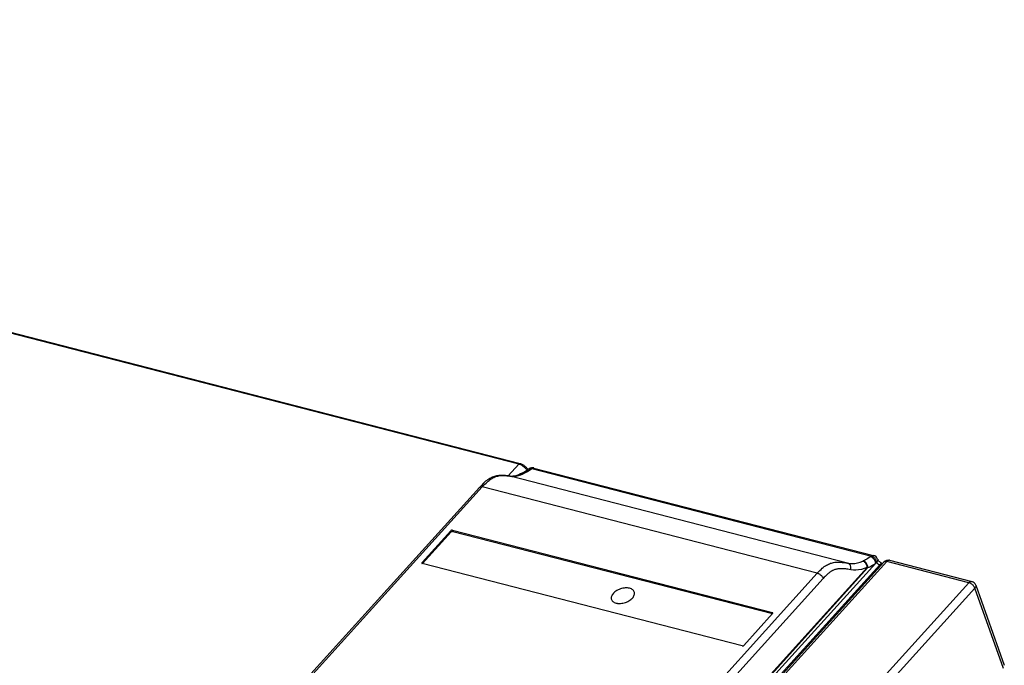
# Model space of a CAD drawing. Extents: x -4139 to -1089, y -1564 to 1941.
# Tile 77 of 160: x -1399 to -1198, y -501 to -369. Entities that reach past the tile are written whole.
import ezdxf

# ---------------------------------------------------------------- set-up
doc = ezdxf.new("R2010")
doc.units = 0
doc.header["$LTSCALE"] = 23.1
doc.layers.add('SE5M-TOP-COVER-P1-A__4_1_1', color=7, linetype='CONTINUOUS')
doc.layers.add('X610_37_IO_BASE-20150120_3', color=7, linetype='CONTINUOUS')

msp = doc.modelspace()

# ---------------------------------------------------------------- linework, layer by layer
at = {"layer": 'SE5M-TOP-COVER-P1-A__4_1_1', "color": 2}
for p, q in [((-1296.95, -459.81), (-1648.91, -369.25)), ((-1299.12, -462.2), (-1296.95, -459.81))]:
    msp.add_line(p, q, dxfattribs=at)
at = {"layer": 'SE5M-TOP-COVER-P1-A__4_1_1', "color": 7}
msp.add_line((-1296.7, -459.7), (-1648.67, -369.14), dxfattribs=at)
at = {"layer": 'SE5M-TOP-COVER-P1-A__4_1_1', "color": 2}
for points in [[(-1296.95, -459.81), (-1296.92, -459.78), (-1296.89, -459.75), (-1296.86, -459.73), (-1296.83, -459.72), (-1296.8, -459.71), (-1296.77, -459.7), (-1296.74, -459.7), (-1296.72, -459.7), (-1296.7, -459.7)], [(-1295.25, -461.03), (-1295.27, -461), (-1295.37, -460.88), (-1295.47, -460.76), (-1295.58, -460.65), (-1295.69, -460.54), (-1295.81, -460.44), (-1295.93, -460.34), (-1296.05, -460.24), (-1296.18, -460.16), (-1296.31, -460.08), (-1296.44, -460.01), (-1296.57, -459.94), (-1296.7, -459.89), (-1296.82, -459.84), (-1296.95, -459.81)]]:
    msp.add_lwpolyline(points, dxfattribs=at)
at = {"layer": 'SE5M-TOP-COVER-P1-A__4_1_1', "color": 7}
msp.add_lwpolyline([(-1295.08, -460.91), (-1295.14, -460.82), (-1295.23, -460.7), (-1295.33, -460.59), (-1295.43, -460.47), (-1295.54, -460.37), (-1295.66, -460.27), (-1295.78, -460.17), (-1295.9, -460.08), (-1296.03, -460), (-1296.16, -459.92), (-1296.29, -459.85), (-1296.43, -459.79), (-1296.57, -459.74), (-1296.7, -459.7)], dxfattribs=at)
at = {"layer": 'X610_37_IO_BASE-20150120_3', "color": 7}
for p, q in [((-1296.54, -461.76), (-1296.6, -461.79)), ((-1296.48, -461.73), (-1296.54, -461.76)), ((-1293.88, -460.58), (-1224.57, -478.41)), ((-1298.54, -462.28), (-1298.83, -462.25)), ((-1298.83, -462.25), (-1298.83, -462.25)), ((-1305, -464.54), (-1345.76, -509.54)), ((-1316.72, -479.86), (-1310.84, -473.37)), ((-1316.63, -480.08), (-1310.76, -473.59)), ((-1310.5, -473.26), (-1245.23, -490.06)), ((-1310.42, -473.49), (-1245.18, -490.28)), ((-1319.64, -587.02), (-1222.48, -479.76)), ((-1221.88, -479.66), (-1319.09, -586.97)), ((-1251.39, -496.86), (-1316.66, -480.07)), ((-1221.29, -479.4), (-1204.54, -483.72)), ((-1203.7, -484.48), (-1197.89, -500.81)), ((-1273.9, -487.23), (-1273.79, -487.11)), ((-1245.17, -490.26), (-1245.15, -490.24)), ((-1245.17, -490.26), (-1251.06, -496.76))]:
    msp.add_line(p, q, dxfattribs=at)
at = {"layer": 'X610_37_IO_BASE-20150120_3', "color": 2}
for p, q in [((-1296.57, -461.96), (-1296.09, -461.75)), ((-1296.44, -461.73), (-1296.32, -461.72)), ((-1294.31, -460.69), (-1225.01, -478.52)), ((-1293.88, -460.58), (-1293.91, -460.57)), ((-1299.41, -462.16), (-1299.1, -462.2)), ((-1299.1, -462.2), (-1298.76, -462.26)), ((-1298.83, -462.25), (-1298.76, -462.26)), ((-1229.86, -479.99), (-1298.76, -462.26)), ((-1304.41, -464.44), (-1345.16, -509.43)), ((-1236.05, -482.03), (-1304.41, -464.44)), ((-1310.76, -473.59), (-1310.84, -473.37)), ((-1310.5, -473.26), (-1310.42, -473.49)), ((-1316.72, -479.86), (-1316.66, -480.07)), ((-1273.36, -534.32), (-1224.14, -479.97)), ((-1226.68, -479.53), (-1226.71, -479.55)), ((-1225.01, -478.52), (-1225.08, -478.57)), ((-1223.93, -479.77), (-1224.14, -479.97)), ((-1223.74, -479.16), (-1223.74, -479.16)), ((-1205.13, -483.97), (-1221.88, -479.66)), ((-1221.29, -479.4), (-1221.32, -479.4)), ((-1276.8, -527.01), (-1236.05, -482.03)), ((-1273.59, -533.56), (-1225.85, -480.86)), ((-1225.71, -480.89), (-1273.54, -533.7)), ((-1223.32, -480.33), (-1272.82, -534.98)), ((-1223.06, -480.4), (-1223.32, -480.33)), ((-1302.33, -591.28), (-1205.13, -483.97)), ((-1234.84, -483.1), (-1275.6, -528.1)), ((-1204.54, -483.72), (-1204.54, -483.72)), ((-1203.9, -485.09), (-1300.99, -592.28)), ((-1198.08, -501.43), (-1203.9, -485.09)), ((-1245.16, -490.26), (-1245.23, -490.06))]:
    msp.add_line(p, q, dxfattribs=at)
at = {"layer": 'X610_37_IO_BASE-20150120_3', "color": 7}
for points in [[(-1298.83, -462.25), (-1299.21, -462.19), (-1299.67, -462.13), (-1300.12, -462.1), (-1300.57, -462.09), (-1301.03, -462.12), (-1301.49, -462.18), (-1301.96, -462.3), (-1302.42, -462.47), (-1302.87, -462.69), (-1303.3, -462.97), (-1303.73, -463.29), (-1304.16, -463.67), (-1304.61, -464.12), (-1305, -464.54)], [(-1296.6, -461.79), (-1296.95, -461.95), (-1297.37, -462.1), (-1297.78, -462.21), (-1298.17, -462.27), (-1298.54, -462.28)], [(-1296.02, -461.5), (-1296.29, -461.64), (-1296.48, -461.73)], [(-1294.88, -460.77), (-1295.11, -460.93), (-1295.42, -461.14), (-1295.73, -461.33), (-1296.02, -461.5)], [(-1310.5, -473.26), (-1310.53, -473.26), (-1310.57, -473.25), (-1310.6, -473.26), (-1310.64, -473.26), (-1310.68, -473.27), (-1310.72, -473.29), (-1310.75, -473.3), (-1310.78, -473.32), (-1310.81, -473.34), (-1310.84, -473.37)], [(-1310.76, -473.59), (-1310.74, -473.57), (-1310.71, -473.55), (-1310.68, -473.53), (-1310.64, -473.51), (-1310.61, -473.5), (-1310.57, -473.49), (-1310.53, -473.48), (-1310.49, -473.48), (-1310.46, -473.48), (-1310.42, -473.49)], [(-1316.72, -479.86), (-1316.74, -479.89), (-1316.76, -479.91), (-1316.76, -479.94), (-1316.77, -479.96), (-1316.76, -479.99), (-1316.76, -479.99)], [(-1316.76, -479.99), (-1316.75, -480.01), (-1316.74, -480.03), (-1316.72, -480.05), (-1316.69, -480.06), (-1316.66, -480.07)], [(-1222.76, -480.07), (-1222.77, -480.07), (-1222.83, -480.04), (-1222.9, -480.01), (-1222.97, -479.97), (-1223.06, -479.92), (-1223.15, -479.86), (-1223.24, -479.8), (-1223.32, -479.72), (-1223.41, -479.64), (-1223.49, -479.56), (-1223.55, -479.48), (-1223.61, -479.4), (-1223.66, -479.32), (-1223.7, -479.26), (-1223.72, -479.2), (-1223.74, -479.16)], [(-1277.66, -486.12), (-1277.8, -486.28), (-1277.91, -486.44), (-1277.99, -486.61), (-1278.06, -486.78), (-1278.09, -486.94), (-1278.1, -487.1), (-1278.09, -487.26), (-1278.04, -487.4), (-1277.98, -487.54), (-1277.89, -487.67), (-1277.77, -487.79), (-1277.63, -487.9), (-1277.48, -487.99), (-1277.3, -488.07), (-1277.1, -488.13), (-1276.89, -488.17), (-1276.85, -488.18)], [(-1273.79, -487.11), (-1273.66, -486.95), (-1273.55, -486.79), (-1273.47, -486.62), (-1273.4, -486.45), (-1273.37, -486.29), (-1273.36, -486.13), (-1273.37, -485.97), (-1273.42, -485.82), (-1273.48, -485.68), (-1273.57, -485.55), (-1273.69, -485.44), (-1273.83, -485.33), (-1273.98, -485.24), (-1274.16, -485.16), (-1274.36, -485.1), (-1274.57, -485.06), (-1274.79, -485.03), (-1275.02, -485.02), (-1275.26, -485.03), (-1275.5, -485.05), (-1275.75, -485.1), (-1276, -485.15), (-1276.24, -485.23), (-1276.48, -485.32), (-1276.71, -485.42), (-1276.93, -485.54), (-1277.14, -485.67), (-1277.34, -485.81), (-1277.51, -485.96), (-1277.66, -486.12)], [(-1276.85, -488.18), (-1276.67, -488.2), (-1276.44, -488.21), (-1276.2, -488.2), (-1275.95, -488.17), (-1275.71, -488.13), (-1275.46, -488.07), (-1275.22, -488), (-1274.98, -487.91), (-1274.75, -487.81), (-1274.52, -487.69), (-1274.32, -487.56), (-1274.12, -487.42), (-1273.95, -487.27), (-1273.9, -487.23)], [(-1245.13, -490.13), (-1245.14, -490.12), (-1245.15, -490.1), (-1245.17, -490.08), (-1245.2, -490.07), (-1245.23, -490.06)], [(-1245.15, -490.24), (-1245.14, -490.21), (-1245.13, -490.19)], [(-1245.13, -490.19), (-1245.13, -490.16), (-1245.13, -490.14), (-1245.13, -490.13)], [(-1251.39, -496.86), (-1251.36, -496.87), (-1251.32, -496.87), (-1251.29, -496.87), (-1251.25, -496.86), (-1251.21, -496.85), (-1251.18, -496.84), (-1251.14, -496.82), (-1251.11, -496.81), (-1251.08, -496.78), (-1251.06, -496.76)]]:
    msp.add_lwpolyline(points, dxfattribs=at)
at = {"layer": 'X610_37_IO_BASE-20150120_3', "color": 2}
for points in [[(-1304.41, -464.44), (-1304.14, -464.15), (-1303.89, -463.88), (-1303.65, -463.65), (-1303.42, -463.43), (-1303.21, -463.25), (-1303.01, -463.09), (-1302.81, -462.94), (-1302.62, -462.81), (-1302.43, -462.69), (-1302.24, -462.58), (-1302.05, -462.48), (-1301.86, -462.4), (-1301.67, -462.33), (-1301.47, -462.26), (-1301.26, -462.21), (-1301.04, -462.16), (-1300.8, -462.13), (-1300.55, -462.11), (-1300.29, -462.1)], [(-1300.29, -462.1), (-1300.01, -462.11), (-1299.72, -462.13), (-1299.41, -462.16)], [(-1298.76, -462.26), (-1298.36, -462.3), (-1297.94, -462.3), (-1297.5, -462.24), (-1297.04, -462.13), (-1296.57, -461.96)], [(-1296.6, -461.79), (-1296.55, -461.77), (-1296.44, -461.73)], [(-1296.48, -461.73), (-1296.36, -461.69), (-1296.24, -461.67), (-1296.11, -461.67), (-1295.98, -461.69)], [(-1296.32, -461.72), (-1296.2, -461.72), (-1296.09, -461.74)], [(-1296.09, -461.75), (-1296.05, -461.73), (-1296.02, -461.72)], [(-1296.02, -461.72), (-1296, -461.71), (-1295.98, -461.7)], [(-1295.98, -461.7), (-1295.72, -461.57), (-1295.45, -461.43), (-1295.18, -461.26), (-1294.89, -461.09)], [(-1294.89, -461.09), (-1294.61, -460.9), (-1294.31, -460.69)], [(-1294.77, -460.71), (-1294.86, -460.76), (-1294.88, -460.77)], [(-1294.31, -460.69), (-1294.44, -460.67), (-1294.55, -460.66), (-1294.67, -460.67), (-1294.77, -460.71)], [(-1293.91, -460.57), (-1293.99, -460.56), (-1294.07, -460.57), (-1294.15, -460.6), (-1294.23, -460.64), (-1294.31, -460.69)], [(-1305, -464.54), (-1304.97, -464.51), (-1304.9, -464.47), (-1304.82, -464.43), (-1304.73, -464.41), (-1304.63, -464.41), (-1304.52, -464.42), (-1304.41, -464.44)], [(-1236.05, -482.03), (-1235.78, -481.74), (-1235.53, -481.47), (-1235.28, -481.24), (-1235.05, -481.03), (-1234.83, -480.84), (-1234.62, -480.68), (-1234.41, -480.54), (-1234.21, -480.41), (-1234, -480.29), (-1233.8, -480.18), (-1233.59, -480.09), (-1233.39, -480.01), (-1233.18, -479.95), (-1232.96, -479.89), (-1232.73, -479.84), (-1232.48, -479.81), (-1232.22, -479.79), (-1231.94, -479.78), (-1231.64, -479.78), (-1231.32, -479.8), (-1230.98, -479.82), (-1230.63, -479.87), (-1230.25, -479.92), (-1229.86, -479.99)], [(-1229.86, -479.99), (-1229.39, -480.05), (-1228.89, -480.06), (-1228.39, -480.02), (-1227.87, -479.92), (-1227.33, -479.78), (-1226.78, -479.57)], [(-1229.21, -481.32), (-1229.19, -481.17), (-1229.19, -481.02), (-1229.2, -480.87), (-1229.22, -480.73), (-1229.26, -480.59), (-1229.31, -480.47), (-1229.38, -480.35), (-1229.46, -480.25), (-1229.55, -480.16), (-1229.64, -480.08), (-1229.75, -480.03), (-1229.86, -479.99)], [(-1226.71, -479.55), (-1226.75, -479.56), (-1226.77, -479.57), (-1226.78, -479.58)], [(-1225.85, -480.86), (-1225.87, -480.72), (-1225.9, -480.57), (-1225.95, -480.43), (-1226.01, -480.29), (-1226.08, -480.16), (-1226.16, -480.04), (-1226.25, -479.93), (-1226.34, -479.83), (-1226.45, -479.74), (-1226.56, -479.67), (-1226.67, -479.61), (-1226.78, -479.57)], [(-1225.21, -478.67), (-1225.47, -478.84), (-1225.73, -479.01), (-1225.98, -479.16), (-1226.22, -479.3), (-1226.45, -479.42), (-1226.68, -479.53)], [(-1225.71, -480.89), (-1225.72, -480.75), (-1225.75, -480.6), (-1225.79, -480.45), (-1225.85, -480.3), (-1225.92, -480.16), (-1226, -480.04), (-1226.09, -479.92), (-1226.19, -479.81), (-1226.3, -479.71), (-1226.43, -479.63), (-1226.55, -479.57), (-1226.68, -479.53)], [(-1225.71, -480.89), (-1225.46, -480.77), (-1225.2, -480.64), (-1224.94, -480.49), (-1224.68, -480.33), (-1224.41, -480.16), (-1224.14, -479.97)], [(-1225.08, -478.57), (-1225.14, -478.62), (-1225.18, -478.64), (-1225.21, -478.67)], [(-1224.14, -479.97), (-1224.16, -479.83), (-1224.2, -479.69), (-1224.26, -479.55), (-1224.33, -479.41), (-1224.41, -479.27), (-1224.5, -479.15), (-1224.61, -479.03), (-1224.72, -478.93), (-1224.84, -478.84), (-1224.96, -478.77), (-1225.09, -478.71), (-1225.21, -478.67)], [(-1225.01, -478.52), (-1224.92, -478.47), (-1224.84, -478.43), (-1224.76, -478.41), (-1224.68, -478.4), (-1224.6, -478.4), (-1224.57, -478.41)], [(-1223.93, -479.77), (-1223.96, -479.64), (-1224.01, -479.5), (-1224.07, -479.36), (-1224.14, -479.23), (-1224.22, -479.1), (-1224.32, -478.98), (-1224.42, -478.87), (-1224.53, -478.78), (-1224.65, -478.69), (-1224.77, -478.62), (-1224.89, -478.56), (-1225.01, -478.52)], [(-1223.74, -479.16), (-1223.73, -479.19), (-1223.72, -479.28), (-1223.72, -479.38), (-1223.75, -479.47), (-1223.79, -479.58), (-1223.85, -479.68), (-1223.93, -479.77)], [(-1223.32, -480.33), (-1223.39, -480.31), (-1223.47, -480.27), (-1223.54, -480.23), (-1223.62, -480.18), (-1223.69, -480.12), (-1223.75, -480.06), (-1223.81, -479.99), (-1223.86, -479.92), (-1223.9, -479.85), (-1223.93, -479.77)], [(-1222.76, -480.07), (-1222.85, -480.07), (-1222.94, -480.08), (-1223.04, -480.12), (-1223.13, -480.17), (-1223.23, -480.24), (-1223.32, -480.33)], [(-1221.88, -479.66), (-1221.99, -479.63), (-1222.1, -479.62), (-1222.19, -479.63), (-1222.28, -479.64), (-1222.36, -479.67), (-1222.43, -479.71), (-1222.48, -479.76)], [(-1221.32, -479.4), (-1221.42, -479.39), (-1221.51, -479.41), (-1221.61, -479.44), (-1221.7, -479.49), (-1221.8, -479.57), (-1221.89, -479.66)], [(-1236.05, -482.03), (-1235.93, -482.06), (-1235.81, -482.11), (-1235.69, -482.18), (-1235.57, -482.25), (-1235.45, -482.34), (-1235.33, -482.43), (-1235.23, -482.53), (-1235.13, -482.64), (-1235.04, -482.75), (-1234.96, -482.87), (-1234.89, -482.99), (-1234.84, -483.1)], [(-1229.21, -481.32), (-1229.55, -481.26), (-1229.83, -481.22), (-1230.05, -481.19), (-1230.23, -481.17), (-1230.38, -481.16), (-1230.53, -481.14), (-1230.69, -481.13), (-1230.86, -481.12), (-1231.06, -481.12), (-1231.23, -481.12), (-1231.35, -481.12), (-1231.45, -481.12), (-1231.58, -481.13), (-1231.73, -481.14), (-1231.88, -481.16), (-1232.02, -481.19), (-1232.15, -481.21), (-1232.26, -481.24), (-1232.31, -481.25), (-1232.36, -481.26), (-1232.46, -481.3), (-1232.59, -481.35), (-1232.74, -481.41), (-1232.87, -481.47), (-1232.95, -481.5), (-1233.01, -481.54), (-1233.07, -481.57), (-1233.14, -481.61), (-1233.26, -481.69), (-1233.39, -481.77), (-1233.49, -481.84), (-1233.58, -481.91), (-1233.69, -481.99), (-1233.81, -482.09), (-1233.95, -482.21), (-1234.1, -482.34), (-1234.26, -482.49), (-1234.43, -482.67), (-1234.63, -482.87), (-1234.84, -483.1)], [(-1225.85, -480.86), (-1226.46, -481.09), (-1227.05, -481.25), (-1227.62, -481.35), (-1228.17, -481.4), (-1228.7, -481.39), (-1229.21, -481.32)], [(-1225.71, -480.89), (-1225.73, -480.89), (-1225.76, -480.89), (-1225.78, -480.88), (-1225.81, -480.88), (-1225.83, -480.87), (-1225.85, -480.86)], [(-1205.13, -483.97), (-1205.04, -483.88), (-1204.94, -483.81), (-1204.85, -483.75), (-1204.75, -483.72), (-1204.66, -483.7), (-1204.57, -483.71), (-1204.54, -483.72)], [(-1203.9, -485.09), (-1203.95, -484.97), (-1204.01, -484.85), (-1204.09, -484.73), (-1204.18, -484.61), (-1204.28, -484.5), (-1204.39, -484.39), (-1204.5, -484.29), (-1204.63, -484.2), (-1204.75, -484.12), (-1204.88, -484.06), (-1205.01, -484.01), (-1205.13, -483.97)], [(-1203.7, -484.48), (-1203.7, -484.5), (-1203.68, -484.59), (-1203.69, -484.69), (-1203.71, -484.79), (-1203.75, -484.89), (-1203.82, -484.99), (-1203.9, -485.09)]]:
    msp.add_lwpolyline(points, dxfattribs=at)
at = {"layer": 'X610_37_IO_BASE-20150120_3', "color": 7}
for centre, start, end in [((-1294.17, -461.74), 75.571, 126.0053), ((-1224.87, -479.57), 20.0869, 75.5708), ((-1221.59, -480.57), 75.5507, 137.8291), ((-1204.84, -484.88), 19.5817, 75.5885)]:
    msp.add_arc(centre, 1.2, start, end, dxfattribs=at)

doc.saveas('drawing.dxf')
